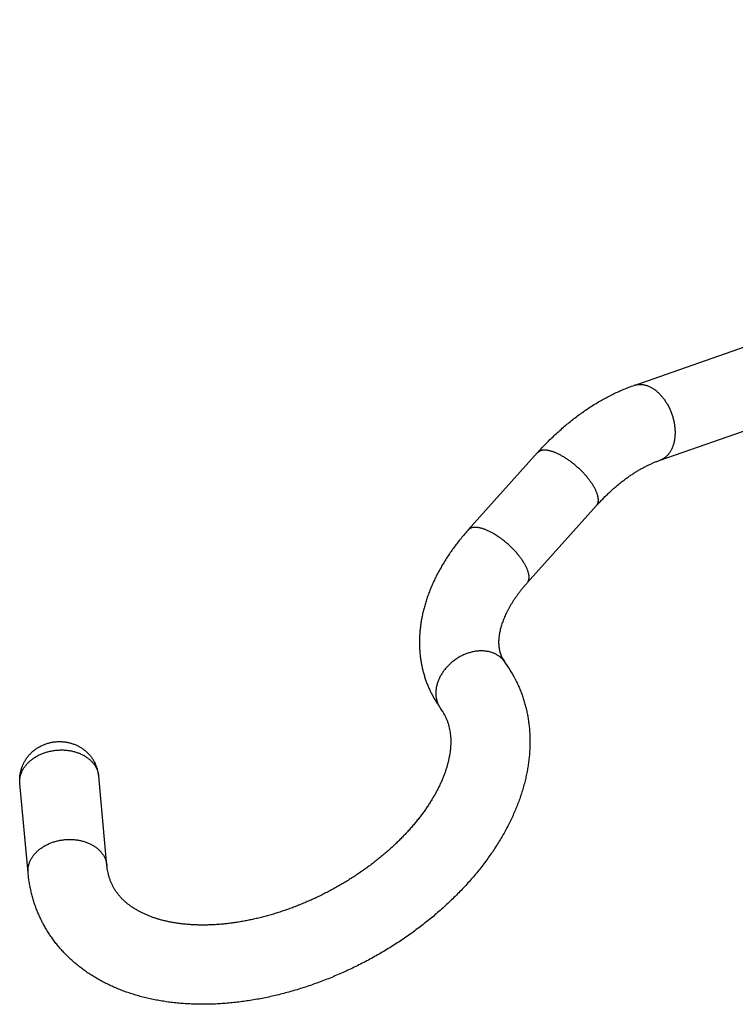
# Model space of a CAD drawing. Header units: millimetres. Extents: x 160 to 318, y 73 to 291.
# Tile 21 of 129: x 175.26 to 181.59, y 112.64 to 121.34. Entities that reach past the tile are written whole.
import ezdxf

# ---------------------------------------------------------------- set-up
doc = ezdxf.new("R2010")
doc.units = ezdxf.units.MM
doc.header["$LTSCALE"] = 30.734
doc.layers.get('0').update_dxf_attribs({"linetype": 'CONTINUOUS'})

msp = doc.modelspace()

# ---------------------------------------------------------------- linework, layer by layer
at = {"color": 7, "linetype": 'Continuous'}
for p, q in [((180.6903, 118.105), (189.9576, 121.3353)), ((180.9207, 117.444), (190.188, 120.6743)), ((179.8379, 117.5107), (179.2256, 116.8286)), ((180.3588, 117.0431), (179.7464, 116.361)), ((176.0312, 113.8626), (175.9581, 114.6529)), ((175.3341, 113.7982), (175.2611, 114.5885))]:
    msp.add_line(p, q, dxfattribs=at)
for centre, radius, start, end in [((179.7509, 115.8166), 0.2555, 207.21349, 216.21052), ((178.6115, 114.9831), 1.1562, 27.18771, 36.18273), ((179.7499, 115.816), 0.9544, 207.1879, 214.22511), ((179.7565, 115.8204), 0.9623, 214.2213, 216.164), ((178.6118, 114.9832), 0.4558, 27.19191, 36.21449), ((175.6307, 114.6226), 0.3289, 5.29039, 27.20503)]:
    msp.add_arc(centre, radius, start, end, dxfattribs=at)
at = {"color": 9, "linetype": 'Continuous'}
msp.add_arc((179.1477, 115.3754), 0.2082, 207.1617, 216.16019, dxfattribs=at)
at = {"color": 7, "linetype": 'Continuous'}
for points, knots in [([(179.8379, 117.5107), (179.8505, 117.5247), (179.8758, 117.5523), (179.9146, 117.5928), (179.954, 117.6322), (179.994, 117.6704), (180.0345, 117.7075), (180.0756, 117.7434), (180.1173, 117.7781), (180.1594, 117.8115), (180.202, 117.8436), (180.245, 117.8744), (180.2884, 117.9039), (180.3321, 117.932), (180.3762, 117.9587), (180.4205, 117.984), (180.4651, 118.0078), (180.5098, 118.0303), (180.5547, 118.0512), (180.5998, 118.0707), (180.6449, 118.0887), (180.6751, 118.0997), (180.6903, 118.105)], [0, 0, 0, 0, 0.056413, 0.112508, 0.168172, 0.223507, 0.27844, 0.333012, 0.387183, 0.44093, 0.494284, 0.547154, 0.599648, 0.651591, 0.70315, 0.754153, 0.804724, 0.854771, 0.904323, 0.953398, 1.001916, 1.050015, 1.050015, 1.050015, 1.050015]), ([(180.3588, 117.0431), (180.3677, 117.053), (180.3856, 117.0725), (180.4129, 117.101), (180.4404, 117.1286), (180.4681, 117.1553), (180.496, 117.181), (180.524, 117.2057), (180.5522, 117.2294), (180.5805, 117.2521), (180.6089, 117.2738), (180.6373, 117.2944), (180.6658, 117.3141), (180.6942, 117.3327), (180.7227, 117.3503), (180.7512, 117.3668), (180.7796, 117.3823), (180.8079, 117.3967), (180.8362, 117.4101), (180.8644, 117.4225), (180.8925, 117.4338), (180.9113, 117.4407), (180.9207, 117.444)], [0, 0, 0, 0, 0.0399609, 0.0794154, 0.1184042, 0.1568616, 0.1947892, 0.2321738, 0.2689879, 0.3052718, 0.3409531, 0.3761186, 0.4106773, 0.444699, 0.4781404, 0.5110337, 0.5433801, 0.5751791, 0.6064722, 0.6372376, 0.6675475, 0.6973593, 0.6973593, 0.6973593, 0.6973593]), ([(179.2256, 116.8286), (179.2145, 116.8163), (179.1928, 116.7915), (179.1611, 116.7537), (179.1306, 116.7154), (179.1012, 116.6767), (179.073, 116.6375), (179.046, 116.5979), (179.0202, 116.558), (178.9957, 116.5177), (178.9725, 116.4772), (178.9507, 116.4364), (178.9302, 116.3955), (178.9111, 116.3544), (178.8933, 116.3132), (178.8771, 116.272), (178.8622, 116.2308), (178.8488, 116.1896), (178.8369, 116.1486), (178.8264, 116.1077), (178.8174, 116.0671), (178.8098, 116.0267), (178.8037, 115.9866), (178.799, 115.9468), (178.7957, 115.9074), (178.7938, 115.8684), (178.7933, 115.8298), (178.7942, 115.7916), (178.7964, 115.7539), (178.7999, 115.7167), (178.8047, 115.68), (178.8108, 115.6437), (178.8182, 115.6081), (178.8268, 115.5729), (178.8366, 115.5382), (178.8477, 115.5042), (178.86, 115.4706), (178.8735, 115.4377), (178.8872, 115.4074), (178.8967, 115.3884), (178.901, 115.3799)], [0, 0, 0, 0, 0.049628, 0.09898, 0.147896, 0.196544, 0.244772, 0.292713, 0.340203, 0.387349, 0.434023, 0.480299, 0.526088, 0.571414, 0.616253, 0.660556, 0.70439, 0.747612, 0.790409, 0.832515, 0.874205, 0.91525, 0.955827, 0.995872, 1.035379, 1.074493, 1.11301, 1.151195, 1.188919, 1.226271, 1.263339, 1.299998, 1.336451, 1.372644, 1.408619, 1.44447, 1.480144, 1.515745, 1.5513, 1.579647, 1.579647, 1.579647, 1.579647]), ([(179.7464, 116.361), (179.7397, 116.3534), (179.7264, 116.3383), (179.7071, 116.3154), (179.6887, 116.2925), (179.671, 116.2697), (179.6542, 116.2468), (179.6383, 116.2241), (179.6232, 116.2015), (179.609, 116.179), (179.5956, 116.1567), (179.5831, 116.1346), (179.5714, 116.1127), (179.5606, 116.091), (179.5506, 116.0696), (179.5415, 116.0485), (179.5332, 116.0277), (179.5257, 116.0072), (179.519, 115.987), (179.5131, 115.9672), (179.508, 115.9477), (179.5037, 115.9285), (179.5001, 115.9097), (179.4973, 115.8912), (179.4952, 115.873), (179.4939, 115.8551), (179.4934, 115.8374), (179.4937, 115.82), (179.4948, 115.8027), (179.4968, 115.7854), (179.4998, 115.7681), (179.5039, 115.7505), (179.5093, 115.7328), (179.5159, 115.7158), (179.521, 115.7049), (179.5237, 115.6997)], [0, 0, 0, 0, 0.030421, 0.0603273, 0.0897569, 0.1186427, 0.1469779, 0.1747535, 0.2019285, 0.2285533, 0.254547, 0.2799814, 0.3047851, 0.3289991, 0.3526052, 0.3756038, 0.3980216, 0.4198291, 0.4410867, 0.4617592, 0.4819103, 0.5015223, 0.5206395, 0.5393019, 0.5575895, 0.5755509, 0.5932223, 0.6106504, 0.6278962, 0.6451568, 0.6626887, 0.6807299, 0.6992911, 0.7181531, 0.7354653, 0.7354653, 0.7354653, 0.7354653]), ([(179.64, 115.5113), (179.6443, 115.503), (179.6547, 115.4821), (179.6703, 115.4482), (179.6864, 115.4095), (179.7012, 115.3701), (179.7147, 115.3301), (179.7267, 115.2894), (179.7373, 115.248), (179.7465, 115.206), (179.7542, 115.1633), (179.7605, 115.12), (179.7653, 115.0762), (179.7685, 115.0318), (179.7703, 114.9869), (179.7705, 114.9414), (179.7691, 114.8954), (179.7662, 114.849), (179.7616, 114.8021), (179.7555, 114.7548), (179.7477, 114.7071), (179.7382, 114.6592), (179.7271, 114.6109), (179.7144, 114.5624), (179.7, 114.5138), (179.684, 114.465), (179.6664, 114.4162), (179.6471, 114.3673), (179.6263, 114.3186), (179.6039, 114.2699), (179.5799, 114.2214), (179.5544, 114.173), (179.5275, 114.1249), (179.499, 114.0771), (179.4691, 114.0296), (179.4379, 113.9824), (179.4052, 113.9357), (179.3712, 113.8894), (179.336, 113.8435), (179.2994, 113.7981), (179.2616, 113.7532), (179.2226, 113.709), (179.1825, 113.6653), (179.1413, 113.6223), (179.0989, 113.5798), (179.0555, 113.5381), (179.0111, 113.497), (178.9657, 113.4567), (178.9193, 113.4171), (178.872, 113.3782), (178.8239, 113.3401), (178.7748, 113.3028), (178.725, 113.2663), (178.6744, 113.2307), (178.623, 113.1959), (178.5709, 113.162), (178.5181, 113.129), (178.4647, 113.0969), (178.4106, 113.0657), (178.356, 113.0355), (178.3008, 113.0063), (178.2452, 112.978), (178.189, 112.9507), (178.1324, 112.9245), (178.0754, 112.8993), (178.018, 112.8752), (177.9603, 112.8521), (177.9022, 112.8301), (177.8439, 112.8092), (177.7854, 112.7895), (177.7267, 112.7708), (177.6678, 112.7534), (177.6088, 112.7371), (177.5497, 112.7219), (177.4906, 112.708), (177.4315, 112.6953), (177.3724, 112.6838), (177.3134, 112.6735), (177.2544, 112.6645), (177.1957, 112.6567), (177.1371, 112.6502), (177.0787, 112.645), (177.0207, 112.6411), (176.9629, 112.6385), (176.9055, 112.6372), (176.8486, 112.6372), (176.7921, 112.6386), (176.736, 112.6413), (176.6806, 112.6453), (176.6257, 112.6507), (176.5715, 112.6573), (176.518, 112.6654), (176.4652, 112.6747), (176.4132, 112.6854), (176.3621, 112.6974), (176.3119, 112.7107), (176.2626, 112.7253), (176.2144, 112.7412), (176.1672, 112.7582), (176.1212, 112.7765), (176.0763, 112.796), (176.0326, 112.8166), (175.9901, 112.8383), (175.9488, 112.8611), (175.9088, 112.8849), (175.8701, 112.9098), (175.8327, 112.9357), (175.7966, 112.9625), (175.7617, 112.9903), (175.7282, 113.019), (175.6959, 113.0486), (175.665, 113.0791), (175.6355, 113.1103), (175.6072, 113.1424), (175.5803, 113.1753), (175.5547, 113.209), (175.5304, 113.2434), (175.5075, 113.2786), (175.4859, 113.3145), (175.47, 113.3432), (175.4613, 113.3599), (175.459, 113.3643)], [0, 0, 0, 0, 0.028086, 0.069943, 0.111869, 0.153953, 0.196172, 0.23858, 0.281287, 0.324237, 0.367557, 0.411325, 0.45543, 0.499893, 0.544835, 0.590308, 0.636257, 0.682779, 0.729831, 0.777599, 0.825866, 0.874639, 0.924211, 0.974364, 1.025016, 1.076347, 1.128365, 1.180859, 1.233819, 1.287413, 1.341551, 1.396204, 1.451331, 1.50698, 1.563129, 1.619656, 1.676701, 1.734174, 1.791978, 1.850308, 1.908998, 1.967977, 2.027232, 2.086878, 2.146802, 2.207028, 2.267495, 2.328261, 2.389259, 2.450442, 2.511888, 2.573498, 2.635248, 2.697177, 2.759213, 2.821381, 2.883628, 2.945966, 3.008351, 3.070783, 3.133231, 3.195686, 3.258123, 3.320524, 3.382853, 3.445117, 3.507292, 3.569338, 3.631269, 3.693042, 3.754656, 3.816042, 3.877249, 3.938266, 3.999044, 4.05948, 4.119694, 4.179628, 4.239212, 4.298533, 4.357478, 4.415997, 4.474201, 4.532076, 4.589481, 4.646356, 4.702873, 4.759026, 4.814641, 4.86972, 4.924398, 4.978521, 5.032043, 5.085128, 5.137676, 5.189594, 5.240988, 5.291765, 5.341945, 5.391382, 5.440296, 5.488698, 5.536404, 5.583436, 5.630001, 5.676116, 5.721548, 5.766483, 5.811039, 5.855242, 5.898928, 5.942284, 5.985298, 6.028054, 6.070537, 6.112804, 6.154891, 6.196846, 6.238716, 6.280538, 6.295272, 6.295272, 6.295272, 6.295272]), ([(179.0173, 115.1916), (179.0189, 115.1884), (179.0246, 115.177), (179.0335, 115.1571), (179.0431, 115.1315), (179.0512, 115.1056), (179.0578, 115.0795), (179.0629, 115.0533), (179.0666, 115.027), (179.0691, 115.0006), (179.0703, 114.974), (179.0704, 114.9473), (179.0694, 114.9204), (179.0673, 114.8932), (179.0641, 114.8657), (179.0598, 114.838), (179.0545, 114.81), (179.0482, 114.7816), (179.0407, 114.7529), (179.0322, 114.7239), (179.0226, 114.6946), (179.012, 114.665), (179.0003, 114.6352), (178.9875, 114.605), (178.9736, 114.5746), (178.9586, 114.544), (178.9425, 114.5132), (178.9253, 114.4822), (178.907, 114.451), (178.8877, 114.4198), (178.8673, 114.3884), (178.8458, 114.357), (178.8232, 114.3255), (178.7995, 114.2941), (178.7748, 114.2626), (178.7491, 114.2312), (178.7223, 114.2), (178.6946, 114.1688), (178.6658, 114.1378), (178.6361, 114.107), (178.6054, 114.0764), (178.5738, 114.0461), (178.5413, 114.016), (178.5079, 113.9863), (178.4736, 113.9569), (178.4385, 113.9279), (178.4026, 113.8993), (178.366, 113.8712), (178.3286, 113.8435), (178.2905, 113.8164), (178.2517, 113.7898), (178.2123, 113.7637), (178.1722, 113.7382), (178.1317, 113.7133), (178.0906, 113.6891), (178.049, 113.6655), (178.0069, 113.6426), (177.9644, 113.6204), (177.9216, 113.599), (177.8784, 113.5783), (177.835, 113.5583), (177.7913, 113.5392), (177.7473, 113.5208), (177.7032, 113.5033), (177.659, 113.4866), (177.6147, 113.4707), (177.5704, 113.4557), (177.526, 113.4415), (177.4817, 113.4283), (177.4375, 113.4159), (177.3935, 113.4044), (177.3496, 113.3939), (177.3059, 113.3842), (177.2625, 113.3754), (177.2193, 113.3676), (177.1765, 113.3606), (177.1341, 113.3546), (177.0921, 113.3494), (177.0506, 113.3452), (177.0096, 113.3419), (176.9691, 113.3394), (176.9292, 113.3379), (176.8898, 113.3372), (176.8511, 113.3373), (176.8131, 113.3384), (176.7757, 113.3402), (176.7391, 113.3429), (176.7032, 113.3464), (176.6681, 113.3507), (176.6337, 113.3558), (176.6002, 113.3617), (176.5675, 113.3683), (176.5356, 113.3757), (176.5045, 113.3838), (176.4744, 113.3926), (176.4451, 113.4022), (176.4167, 113.4124), (176.3893, 113.4233), (176.3627, 113.4348), (176.337, 113.4471), (176.3121, 113.46), (176.2882, 113.4736), (176.2651, 113.488), (176.2428, 113.5031), (176.2214, 113.519), (176.2008, 113.5357), (176.181, 113.5534), (176.162, 113.5721), (176.1439, 113.5919), (176.1268, 113.6128), (176.1108, 113.6348), (176.096, 113.6579), (176.0867, 113.6745), (176.0821, 113.6833), (176.0817, 113.684)], [0, 0, 0, 0, 0.010727, 0.03811, 0.06541, 0.092584, 0.119538, 0.146192, 0.172685, 0.199148, 0.225684, 0.252358, 0.279294, 0.306558, 0.334179, 0.362199, 0.390728, 0.419764, 0.449366, 0.479592, 0.510385, 0.541829, 0.573907, 0.606662, 0.640065, 0.674125, 0.708895, 0.744377, 0.780478, 0.817208, 0.854643, 0.892746, 0.931438, 0.97081, 1.010844, 1.051382, 1.092539, 1.1343, 1.176648, 1.219416, 1.262722, 1.30655, 1.350877, 1.395558, 1.440685, 1.486231, 1.532108, 1.578322, 1.624862, 1.671667, 1.718702, 1.765966, 1.813427, 1.861032, 1.908751, 1.95657, 2.00446, 2.052378, 2.100295, 2.148181, 2.19601, 2.243755, 2.291368, 2.338821, 2.386126, 2.433199, 2.480008, 2.526532, 2.572809, 2.618729, 2.664265, 2.709398, 2.754174, 2.798479, 2.842289, 2.885676, 2.928528, 2.970808, 3.012555, 3.053715, 3.094294, 3.134248, 3.173592, 3.212288, 3.250343, 3.287731, 3.324481, 3.360575, 3.39595, 3.430656, 3.464723, 3.498077, 3.530767, 3.562883, 3.594313, 3.625071, 3.65519, 3.684746, 3.7137, 3.742165, 3.770125, 3.797674, 3.824843, 3.851706, 3.878348, 3.904869, 3.931383, 3.957949, 3.984677, 4.0117, 4.038984, 4.066397, 4.093854, 4.096207, 4.096207, 4.096207, 4.096207]), ([(175.2611, 114.5885), (175.2607, 114.5932), (175.26, 114.6026), (175.2596, 114.6168), (175.2598, 114.631), (175.2607, 114.6452), (175.2621, 114.6594), (175.2642, 114.6736), (175.2669, 114.6877), (175.2703, 114.7017), (175.2742, 114.7157), (175.2788, 114.7294), (175.284, 114.743), (175.2898, 114.7565), (175.2962, 114.7696), (175.3032, 114.7826), (175.3108, 114.7953), (175.319, 114.8076), (175.3277, 114.8197), (175.337, 114.8313), (175.3468, 114.8427), (175.3572, 114.8536), (175.3682, 114.8642), (175.3796, 114.8743), (175.3914, 114.8838), (175.4037, 114.8929), (175.4165, 114.9015), (175.4296, 114.9095), (175.4431, 114.9169), (175.4569, 114.9238), (175.471, 114.9301), (175.4854, 114.9358), (175.4999, 114.9408), (175.5146, 114.9452), (175.5295, 114.949), (175.5445, 114.9521), (175.5596, 114.9546), (175.5747, 114.9565), (175.5898, 114.9578), (175.6049, 114.9584), (175.62, 114.9584), (175.635, 114.9577), (175.6499, 114.9565), (175.6647, 114.9547), (175.6793, 114.9522), (175.6938, 114.9492), (175.7079, 114.9457), (175.722, 114.9415), (175.7358, 114.9368), (175.7494, 114.9315), (175.7627, 114.9258), (175.7756, 114.9195), (175.7883, 114.9127), (175.8006, 114.9054), (175.8126, 114.8976), (175.8242, 114.8894), (175.8354, 114.8807), (175.8462, 114.8716), (175.8566, 114.8621), (175.8665, 114.8522), (175.876, 114.842), (175.8851, 114.8313), (175.8937, 114.8203), (175.9018, 114.809), (175.9094, 114.7974), (175.9166, 114.7854), (175.921, 114.7771), (175.9232, 114.773)], [0, 0, 0, 0, 0.0141332, 0.0282859, 0.0424398, 0.0566661, 0.0710287, 0.0853365, 0.0995728, 0.1141106, 0.1286416, 0.1430449, 0.1575751, 0.1723478, 0.1869406, 0.2015023, 0.21649, 0.23125, 0.2459433, 0.2610597, 0.2759311, 0.2909851, 0.3064324, 0.3216375, 0.336609, 0.3519348, 0.3675333, 0.382879, 0.397977, 0.4136696, 0.4291382, 0.4443904, 0.4598073, 0.4752601, 0.4905595, 0.5058287, 0.5211498, 0.5363895, 0.5515641, 0.566663, 0.5817579, 0.5968745, 0.6117058, 0.6265688, 0.6415138, 0.6562151, 0.6707249, 0.6853796, 0.7002114, 0.714551, 0.7290502, 0.7435156, 0.7577757, 0.7722613, 0.7864377, 0.8005798, 0.8149439, 0.8288888, 0.8428973, 0.857128, 0.871006, 0.8848806, 0.8989613, 0.9129231, 0.9266902, 0.9406389, 0.9547647, 0.9547647, 0.9547647, 0.9547647]), ([(176.0817, 113.684), (176.0779, 113.6915), (176.0704, 113.7073), (176.0602, 113.732), (176.0514, 113.7578), (176.0441, 113.7841), (176.0383, 113.8104), (176.034, 113.8366), (176.032, 113.854), (176.0312, 113.8626)], [0, 0, 0, 0, 0.0250998, 0.0525287, 0.0799038, 0.1071432, 0.1341428, 0.1607362, 0.1866916, 0.1866916, 0.1866916, 0.1866916]), ([(175.459, 113.3643), (175.4549, 113.3723), (175.4447, 113.3929), (175.4292, 113.4264), (175.413, 113.4651), (175.3981, 113.5045), (175.3847, 113.5446), (175.3726, 113.5853), (175.362, 113.6266), (175.3528, 113.6686), (175.345, 113.7113), (175.3387, 113.7545), (175.3355, 113.7836), (175.3341, 113.7982)], [0, 0, 0, 0, 0.0270871, 0.0689499, 0.1108845, 0.1529203, 0.1951602, 0.2375882, 0.2802233, 0.3232818, 0.3666239, 0.4102826, 0.4542961, 0.4542961, 0.4542961, 0.4542961])]:
    msp.add_open_spline(points, degree=3, knots=knots, dxfattribs=at)
at = {"color": 9, "linetype": 'Continuous'}
for points, knots in [([(180.6903, 118.105), (180.6903, 118.105), (180.6939, 118.1063), (180.7012, 118.1085), (180.7122, 118.111), (180.7234, 118.1127), (180.7348, 118.1136), (180.7463, 118.1138), (180.758, 118.1131), (180.7698, 118.1117), (180.7817, 118.1094), (180.7936, 118.1064), (180.8015, 118.1039), (180.8055, 118.1025)], [0, 0, 0, 0, 0.0002001, 0.0114149, 0.0226636, 0.0339789, 0.0453922, 0.0569334, 0.0686301, 0.0805075, 0.092588, 0.1048908, 0.1174325, 0.1174325, 0.1174325, 0.1174325]), ([(180.8055, 118.1025), (180.8095, 118.1011), (180.8176, 118.0981), (180.8295, 118.0928), (180.8414, 118.0867), (180.8532, 118.0799), (180.8648, 118.0724), (180.8764, 118.0642), (180.8878, 118.0553), (180.8989, 118.0458), (180.9099, 118.0357), (180.9206, 118.0249), (180.9311, 118.0135), (180.9412, 118.0016), (180.9511, 117.9892), (180.9606, 117.9763), (180.9697, 117.9628), (180.9785, 117.949), (180.9868, 117.9347), (180.9947, 117.9201), (181.0022, 117.9051), (181.0093, 117.8899), (181.0158, 117.8743), (181.0219, 117.8586), (181.0274, 117.8426), (181.0325, 117.8265), (181.037, 117.8102), (181.0409, 117.7939), (181.0444, 117.7775), (181.0472, 117.7611), (181.0495, 117.7447), (181.0513, 117.7285), (181.0524, 117.7123), (181.053, 117.6962), (181.053, 117.6804), (181.0524, 117.6648), (181.0513, 117.6494), (181.0496, 117.6343), (181.0473, 117.6195), (181.0444, 117.6051), (181.041, 117.5911), (181.037, 117.5776), (181.0325, 117.5644), (181.0275, 117.5518), (181.0219, 117.5397), (181.0159, 117.5281), (181.0093, 117.5172), (181.0023, 117.5068), (180.9948, 117.497), (180.9869, 117.4879), (180.9785, 117.4794), (180.9697, 117.4717), (180.9606, 117.4646), (180.9511, 117.4583), (180.9412, 117.4527), (180.9311, 117.4479), (180.9242, 117.4452), (180.9207, 117.444)], [0, 0, 0, 0, 0.0127937, 0.0258498, 0.0391754, 0.052775, 0.0666501, 0.0807998, 0.0952208, 0.1099073, 0.1248516, 0.140044, 0.1554729, 0.1711251, 0.1869861, 0.2030397, 0.2192689, 0.2356554, 0.25218, 0.2688228, 0.285563, 0.3023795, 0.3192506, 0.3361546, 0.3530692, 0.3699723, 0.3868419, 0.4036561, 0.4203932, 0.437032, 0.453552, 0.4699332, 0.4861565, 0.5022036, 0.5180574, 0.5337019, 0.5491225, 0.5643062, 0.5792415, 0.5939186, 0.60833, 0.62247, 0.6363353, 0.649925, 0.6632409, 0.6762875, 0.689072, 0.7016049, 0.7138995, 0.7259723, 0.7378429, 0.7495336, 0.7610698, 0.7724791, 0.7837914, 0.7950383, 0.8060525, 0.8060525, 0.8060525, 0.8060525]), ([(179.9746, 117.5178), (179.9708, 117.5192), (179.9632, 117.5217), (179.9518, 117.525), (179.9408, 117.5277), (179.9302, 117.5299), (179.9199, 117.5314), (179.9101, 117.5325), (179.9006, 117.5329), (179.8917, 117.5327), (179.8831, 117.532), (179.8751, 117.5307), (179.8675, 117.5288), (179.8605, 117.5264), (179.854, 117.5233), (179.8481, 117.5197), (179.8427, 117.5156), (179.8395, 117.5124), (179.838, 117.5107), (179.8379, 117.5107)], [0, 0, 0, 0, 0.0122505, 0.0240441, 0.0353711, 0.0462251, 0.0566033, 0.0665072, 0.0759431, 0.0849229, 0.0934648, 0.1015943, 0.1093447, 0.1167586, 0.1238875, 0.130792, 0.1375411, 0.1442099, 0.1443549, 0.1443549, 0.1443549, 0.1443549]), ([(180.3459, 117.1906), (180.3439, 117.1945), (180.3397, 117.2023), (180.333, 117.214), (180.3257, 117.2259), (180.318, 117.2379), (180.3097, 117.25), (180.301, 117.2621), (180.2918, 117.2743), (180.2821, 117.2864), (180.2721, 117.2986), (180.2617, 117.3107), (180.2508, 117.3227), (180.2397, 117.3346), (180.2282, 117.3464), (180.2164, 117.3581), (180.2044, 117.3695), (180.1921, 117.3808), (180.1796, 117.3918), (180.167, 117.4025), (180.1542, 117.413), (180.1412, 117.4231), (180.1282, 117.433), (180.115, 117.4424), (180.1019, 117.4515), (180.0887, 117.4602), (180.0756, 117.4685), (180.0625, 117.4764), (180.0495, 117.4838), (180.0366, 117.4907), (180.0238, 117.4972), (180.0113, 117.5031), (179.9989, 117.5086), (179.9867, 117.5135), (179.9786, 117.5164), (179.9746, 117.5178)], [0, 0, 0, 0, 0.0131056, 0.0266238, 0.0405353, 0.054819, 0.0694519, 0.08441, 0.0996676, 0.115198, 0.1309735, 0.1469655, 0.1631446, 0.1794806, 0.195943, 0.2125007, 0.2291224, 0.2457765, 0.2624312, 0.279055, 0.2956162, 0.3120834, 0.3284255, 0.344612, 0.3606128, 0.3763983, 0.39194, 0.4072101, 0.4221817, 0.4368293, 0.4511287, 0.4650568, 0.4785926, 0.4917165, 0.5044113, 0.5044113, 0.5044113, 0.5044113]), ([(180.3588, 117.0431), (180.3603, 117.0447), (180.363, 117.0481), (180.3666, 117.0539), (180.3696, 117.0601), (180.3719, 117.0669), (180.3736, 117.0741), (180.3747, 117.0818), (180.3752, 117.0899), (180.375, 117.0985), (180.3742, 117.1074), (180.3728, 117.1167), (180.3708, 117.1264), (180.3681, 117.1364), (180.3648, 117.1467), (180.361, 117.1574), (180.3565, 117.1683), (180.3515, 117.1794), (180.3478, 117.1868), (180.3459, 117.1906)], [0, 0, 0, 0, 0.0065224, 0.0132664, 0.0201627, 0.0272804, 0.0346808, 0.0424156, 0.0505278, 0.0590511, 0.0680114, 0.0774272, 0.0873106, 0.0976681, 0.1085014, 0.1198079, 0.1315814, 0.1438122, 0.1564879, 0.1564879, 0.1564879, 0.1564879]), ([(179.7335, 116.5085), (179.7315, 116.5125), (179.7272, 116.5204), (179.7204, 116.5323), (179.713, 116.5444), (179.7051, 116.5565), (179.6967, 116.5688), (179.6878, 116.5811), (179.6784, 116.5935), (179.6686, 116.6058), (179.6583, 116.6182), (179.6476, 116.6305), (179.6366, 116.6427), (179.6252, 116.6547), (179.6135, 116.6667), (179.6015, 116.6785), (179.5892, 116.69), (179.5767, 116.7014), (179.564, 116.7125), (179.5511, 116.7233), (179.538, 116.7339), (179.5248, 116.7441), (179.5116, 116.754), (179.4982, 116.7635), (179.4849, 116.7726), (179.4715, 116.7812), (179.4582, 116.7895), (179.4449, 116.7973), (179.4318, 116.8046), (179.4187, 116.8115), (179.4058, 116.8178), (179.3931, 116.8236), (179.3807, 116.8289), (179.3684, 116.8336), (179.3565, 116.8378), (179.3448, 116.8414), (179.3335, 116.8444), (179.3225, 116.8469), (179.3119, 116.8487), (179.3018, 116.85), (179.292, 116.8507), (179.2827, 116.8508), (179.2739, 116.8503), (179.2655, 116.8492), (179.2577, 116.8474), (179.2504, 116.8451), (179.2436, 116.8422), (179.2374, 116.8388), (179.2318, 116.8347), (179.228, 116.8312), (179.226, 116.8291), (179.2256, 116.8286)], [0, 0, 0, 0, 0.0133105, 0.0270461, 0.0411865, 0.0557095, 0.0705913, 0.0858061, 0.1013274, 0.1171269, 0.1331755, 0.1494431, 0.1658988, 0.1825111, 0.1992478, 0.2160763, 0.2329638, 0.2498771, 0.2667831, 0.2836486, 0.3004406, 0.3171263, 0.3336733, 0.3500497, 0.3662243, 0.3821665, 0.3978465, 0.4132357, 0.4283066, 0.4430328, 0.4573896, 0.4713538, 0.4849039, 0.4980206, 0.5106868, 0.522888, 0.5346126, 0.5458521, 0.5566019, 0.5668614, 0.5766351, 0.5859329, 0.5947711, 0.6031735, 0.611172, 0.6188076, 0.6261312, 0.6332033, 0.6400936, 0.6468792, 0.6487658, 0.6487658, 0.6487658, 0.6487658]), ([(179.7464, 116.361), (179.7475, 116.3622), (179.75, 116.3652), (179.7535, 116.3704), (179.7566, 116.3766), (179.7591, 116.3834), (179.761, 116.3907), (179.7622, 116.3984), (179.7628, 116.4065), (179.7627, 116.4152), (179.762, 116.4242), (179.7606, 116.4336), (179.7586, 116.4434), (179.756, 116.4535), (179.7527, 116.464), (179.7488, 116.4748), (179.7443, 116.4858), (179.7392, 116.4971), (179.7355, 116.5047), (179.7335, 116.5085)], [0, 0, 0, 0, 0.0048783, 0.0117003, 0.0186618, 0.0258369, 0.0332915, 0.0410818, 0.0492543, 0.0578459, 0.0668848, 0.0763913, 0.0863789, 0.0968548, 0.1078214, 0.1192761, 0.1312125, 0.1436209, 0.1564882, 0.1564882, 0.1564882, 0.1564882]), ([(179.5447, 115.6656), (179.5435, 115.6674), (179.5396, 115.6725), (179.5326, 115.6809), (179.5236, 115.6904), (179.5141, 115.6994), (179.5039, 115.7078), (179.4931, 115.7156), (179.4819, 115.7228), (179.4701, 115.7295), (179.4578, 115.7354), (179.4451, 115.7408), (179.4319, 115.7455), (179.4183, 115.7495), (179.4044, 115.7528), (179.3902, 115.7554), (179.3756, 115.7574), (179.3608, 115.7586), (179.3458, 115.7592), (179.3305, 115.759), (179.3151, 115.7582), (179.2996, 115.7566), (179.284, 115.7544), (179.2683, 115.7515), (179.2527, 115.7479), (179.237, 115.7436), (179.2214, 115.7386), (179.2059, 115.733), (179.1906, 115.7268), (179.1754, 115.7199), (179.1604, 115.7125), (179.1456, 115.7044), (179.1312, 115.6957), (179.117, 115.6866), (179.1031, 115.6768), (179.0897, 115.6666), (179.0766, 115.6559), (179.064, 115.6447), (179.0518, 115.6331), (179.0401, 115.6211), (179.029, 115.6087), (179.0184, 115.596), (179.0083, 115.5829), (178.9988, 115.5696), (178.99, 115.556), (178.9818, 115.5421), (178.9742, 115.5281), (178.9674, 115.5139), (178.9612, 115.4996), (178.9557, 115.4852), (178.9509, 115.4707), (178.9469, 115.4562), (178.9436, 115.4417), (178.941, 115.4273), (178.9392, 115.4129), (178.9381, 115.3986), (178.9378, 115.3845), (178.9382, 115.3705), (178.9395, 115.3568), (178.9414, 115.3432), (178.9441, 115.33), (178.9476, 115.3171), (178.9518, 115.3044), (178.9567, 115.2922), (178.9605, 115.2843), (178.9625, 115.2804)], [0, 0, 0, 0, 0.0064367, 0.0194729, 0.0325402, 0.0456587, 0.0588481, 0.0721269, 0.0855126, 0.0990212, 0.112667, 0.1264628, 0.1404196, 0.1545465, 0.1688507, 0.1833375, 0.1980105, 0.2128711, 0.2279194, 0.2431533, 0.2585695, 0.2741628, 0.2899267, 0.3058534, 0.3219338, 0.3381575, 0.3545133, 0.3709888, 0.3875709, 0.4042458, 0.420999, 0.4378154, 0.4546797, 0.4715761, 0.4884887, 0.5054014, 0.522298, 0.5391628, 0.5559799, 0.572734, 0.5894099, 0.6059932, 0.62247, 0.6388272, 0.6550526, 0.6711347, 0.6870633, 0.7028292, 0.7184246, 0.7338428, 0.749079, 0.7641294, 0.7789923, 0.7936675, 0.8081565, 0.8224628, 0.8365918, 0.8505506, 0.8643482, 0.8779957, 0.8915058, 0.9048929, 0.9181729, 0.9313632, 0.9444825, 0.9444825, 0.9444825, 0.9444825]), ([(175.2611, 114.5885), (175.2607, 114.5925), (175.2602, 114.6007), (175.2602, 114.6132), (175.2611, 114.6259), (175.2627, 114.6386), (175.2652, 114.6513), (175.2684, 114.6639), (175.2725, 114.6765), (175.2773, 114.6888), (175.2829, 114.7011), (175.2893, 114.7131), (175.2965, 114.7249), (175.3043, 114.7365), (175.3129, 114.7478), (175.3222, 114.7588), (175.3321, 114.7695), (175.3427, 114.7798), (175.3539, 114.7898), (175.3657, 114.7993), (175.3781, 114.8085), (175.391, 114.8172), (175.4044, 114.8254), (175.4183, 114.8332), (175.4326, 114.8405), (175.4474, 114.8472), (175.4625, 114.8535), (175.478, 114.8592), (175.4938, 114.8643), (175.5099, 114.8689), (175.5262, 114.8729), (175.5427, 114.8763), (175.5593, 114.8791), (175.5761, 114.8813), (175.5929, 114.8828), (175.6098, 114.8838), (175.6266, 114.8842), (175.6435, 114.8839), (175.6602, 114.8831), (175.6769, 114.8816), (175.6934, 114.8795), (175.7096, 114.8768), (175.7257, 114.8736), (175.7415, 114.8697), (175.757, 114.8652), (175.7721, 114.8602), (175.7869, 114.8546), (175.8012, 114.8485), (175.8151, 114.8418), (175.8285, 114.8346), (175.8414, 114.827), (175.8538, 114.8188), (175.8656, 114.8102), (175.8768, 114.8011), (175.8873, 114.7916), (175.8973, 114.7817), (175.9065, 114.7715), (175.9151, 114.7608), (175.9229, 114.7499), (175.9301, 114.7386), (175.9343, 114.7309), (175.9363, 114.727)], [0, 0, 0, 0, 0.0119292, 0.0246393, 0.0373937, 0.0502143, 0.0631224, 0.0761376, 0.0892784, 0.1025615, 0.1160017, 0.1296119, 0.1434031, 0.1573839, 0.1715611, 0.1859393, 0.2005211, 0.2153072, 0.2302963, 0.2454853, 0.2608695, 0.2764424, 0.2921963, 0.3081217, 0.3242082, 0.3404439, 0.3568163, 0.3733114, 0.3899147, 0.406611, 0.4233844, 0.4402185, 0.4570965, 0.4740015, 0.490916, 0.507823, 0.5247052, 0.5415454, 0.558327, 0.5750334, 0.5916487, 0.6081575, 0.6245453, 0.6407981, 0.6569031, 0.6728484, 0.6886233, 0.7042183, 0.7196255, 0.7348381, 0.7498514, 0.7646619, 0.7792682, 0.7936707, 0.8078717, 0.8218757, 0.8356891, 0.8493205, 0.8627804, 0.8760816, 0.8892386, 0.8892386, 0.8892386, 0.8892386]), ([(175.9363, 114.727), (175.9383, 114.7232), (175.942, 114.7153), (175.9469, 114.7033), (175.9509, 114.6912), (175.9541, 114.6788), (175.9566, 114.6663), (175.9577, 114.6576), (175.9581, 114.6532), (175.9581, 114.6529)], [0, 0, 0, 0, 0.01302934, 0.0259492, 0.03877924, 0.0515404, 0.06425461, 0.07694448, 0.07770413, 0.07770413, 0.07770413, 0.07770413]), ([(175.3341, 113.7982), (175.3338, 113.8022), (175.3333, 113.8104), (175.3333, 113.8228), (175.3341, 113.8356), (175.3357, 113.8483), (175.3382, 113.861), (175.3414, 113.8736), (175.3455, 113.8861), (175.3503, 113.8985), (175.356, 113.9107), (175.3623, 113.9228), (175.3695, 113.9346), (175.3773, 113.9461), (175.3859, 113.9574), (175.3952, 113.9684), (175.4051, 113.9791), (175.4157, 113.9895), (175.4269, 113.9994), (175.4387, 114.009), (175.4511, 114.0181), (175.464, 114.0268), (175.4774, 114.0351), (175.4913, 114.0429), (175.5057, 114.0501), (175.5204, 114.0569), (175.5356, 114.0631), (175.551, 114.0688), (175.5668, 114.074), (175.5829, 114.0785), (175.5992, 114.0825), (175.6157, 114.0859), (175.6323, 114.0887), (175.6491, 114.0909), (175.6659, 114.0925), (175.6828, 114.0935), (175.6997, 114.0939), (175.7165, 114.0936), (175.7333, 114.0927), (175.7499, 114.0913), (175.7664, 114.0892), (175.7827, 114.0865), (175.7987, 114.0832), (175.8145, 114.0793), (175.83, 114.0749), (175.8451, 114.0699), (175.8599, 114.0643), (175.8742, 114.0581), (175.8881, 114.0515), (175.9015, 114.0443), (175.9144, 114.0366), (175.9268, 114.0285), (175.9386, 114.0198), (175.9498, 114.0108), (175.9604, 114.0013), (175.9703, 113.9914), (175.9795, 113.9811), (175.9881, 113.9705), (175.996, 113.9596), (176.0031, 113.9483), (176.0073, 113.9406), (176.0093, 113.9367)], [0, 0, 0, 0, 0.0119292, 0.0246393, 0.0373937, 0.0502143, 0.0631224, 0.0761376, 0.0892784, 0.1025615, 0.1160017, 0.1296119, 0.1434031, 0.1573839, 0.1715611, 0.1859393, 0.2005211, 0.2153072, 0.2302963, 0.2454853, 0.2608695, 0.2764424, 0.2921963, 0.3081217, 0.3242082, 0.3404439, 0.3568163, 0.3733114, 0.3899147, 0.406611, 0.4233844, 0.4402185, 0.4570965, 0.4740015, 0.490916, 0.507823, 0.5247052, 0.5415454, 0.558327, 0.5750334, 0.5916487, 0.6081575, 0.6245453, 0.6407981, 0.6569031, 0.6728484, 0.6886233, 0.7042183, 0.7196255, 0.7348381, 0.7498514, 0.7646619, 0.7792682, 0.7936707, 0.8078717, 0.8218757, 0.8356891, 0.8493205, 0.8627804, 0.8760816, 0.8892386, 0.8892386, 0.8892386, 0.8892386]), ([(176.0093, 113.9367), (176.0113, 113.9328), (176.0151, 113.925), (176.0199, 113.913), (176.0239, 113.9008), (176.0272, 113.8885), (176.0296, 113.876), (176.0307, 113.8673), (176.0311, 113.8628), (176.0312, 113.8626)], [0, 0, 0, 0, 0.01302934, 0.0259492, 0.03877924, 0.0515404, 0.06425461, 0.07694448, 0.07770413, 0.07770413, 0.07770413, 0.07770413])]:
    msp.add_open_spline(points, degree=3, knots=knots, dxfattribs=at)

doc.saveas('drawing.dxf')
